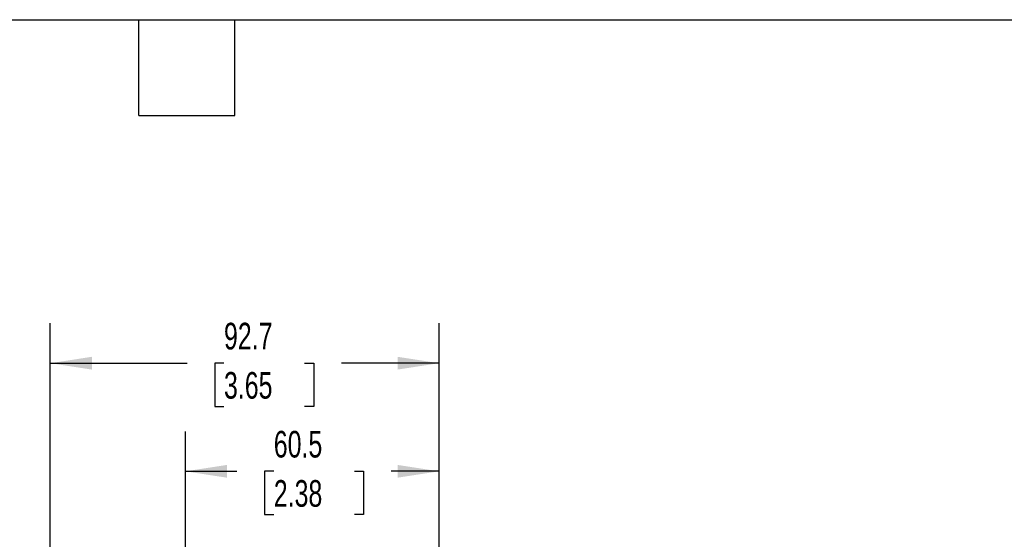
# Model space of a CAD drawing. Header units: millimetres. Extents: x 19 to 819, y 19 to 629.
# Tile 18 of 30: x 379 to 614, y 505 to 629. Entities that reach past the tile are written whole.
import ezdxf

# ---------------------------------------------------------------- set-up
doc = ezdxf.new("R2010")
doc.units = ezdxf.units.MM
doc.header["$LTSCALE"] = 3
doc.layers.add('DIMENSIONS', color=140, linetype='Continuous', lineweight=25)
doc.layers.add('TEXT', color=140, linetype='Continuous', lineweight=25)
doc.styles.add('SLDTEXTSTYLE0', font='TXT', dxfattribs={"width": 0.7})
doc.dimstyles.new('SLDDIMSTYLE0', dxfattribs={"dimtxt": 6.474023, "dimasz": 9.906, "dimexe": 0, "dimexo": 0.0625, "dimgap": 1.618506, "dimtad": 0, "dimtih": 1, "dimtoh": 1, "dimrnd": 1e-09, "dimzin": 12, "dimdsep": 46, "dimtxsty": 'SLDTEXTSTYLE0', "dimsah": 1, "dimcen": 0.09, "dimadec": 0, "dimazin": 3, "dimtfac": 1, "dimtofl": 0, "dimtmove": 0, "dimatfit": 3, "dimfxl": 0, "dimfrac": 2, "dimtolj": 1, "dimtzin": 12, "dimarcsym": 0})

# ---------------------------------------------------------------- blocks, each defined once
blk = doc.blocks.new('_D_10')
at = {"layer": 'DIMENSIONS'}
for p, q in [((418.77, 465.67), (418.77, 530.48)), ((479.27, 468.08), (479.27, 530.48)), ((418.77, 520.95), (431.08, 520.95)), ((439.86, 520.95), (437.68, 520.95)), ((437.68, 520.95), (437.68, 510.66)), ((459.09, 520.95), (461.27, 520.95)), ((461.27, 520.95), (461.27, 510.66)), ((479.27, 520.95), (467.87, 520.95)), ((437.68, 510.66), (439.86, 510.66)), ((461.27, 510.66), (459.09, 510.66))]:
    blk.add_line(p, q, dxfattribs=at)
for points in [[(418.77, 520.95), (428.68, 519.43), (428.68, 522.47)], [(479.27, 520.95), (469.37, 522.47), (469.37, 519.43)]]:
    blk.add_solid(points, dxfattribs=at)
at = {"layer": 'DIMENSIONS', "char_height": 6.35, "attachment_point": 1, "style": 'SLDTEXTSTYLE0'}
for s, insert in [('60.5', (439.86, 530.59)), ('2.38', (439.86, 518.85))]:
    blk.add_mtext(s, dxfattribs=dict(at, insert=insert))
blk = doc.blocks.new('_D_11')
at = {"layer": 'DIMENSIONS'}
for p, q in [((386.57, 440.08), (386.57, 556.26)), ((479.27, 468.08), (479.27, 556.26)), ((386.57, 546.73), (419.21, 546.73)), ((427.98, 546.73), (425.81, 546.73)), ((425.81, 546.73), (425.81, 536.44)), ((447.22, 546.73), (449.39, 546.73)), ((449.39, 546.73), (449.39, 536.44)), ((479.27, 546.73), (455.99, 546.73)), ((425.81, 536.44), (427.98, 536.44)), ((449.39, 536.44), (447.22, 536.44))]:
    blk.add_line(p, q, dxfattribs=at)
for points in [[(386.57, 546.73), (396.48, 545.21), (396.48, 548.26)], [(479.27, 546.73), (469.37, 548.26), (469.37, 545.21)]]:
    blk.add_solid(points, dxfattribs=at)
at = {"layer": 'DIMENSIONS', "char_height": 6.35, "attachment_point": 1, "style": 'SLDTEXTSTYLE0'}
for s, insert in [('92.7', (427.98, 556.37)), ('3.65', (427.98, 544.63))]:
    blk.add_mtext(s, dxfattribs=dict(at, insert=insert))

msp = doc.modelspace()

# ---------------------------------------------------------------- linework, layer by layer
at = {"layer": 'TEXT'}
for p, q in [((19.05, 628.65), (819.15, 628.65)), ((407.67, 605.79), (407.67, 628.65)), ((430.53, 605.79), (430.53, 628.65)), ((407.67, 605.79), (430.53, 605.79))]:
    msp.add_line(p, q, dxfattribs=at)

# ---------------------------------------------------------------- dimensions: what is measured, and where the dimension line sits
at = {"layer": 'DIMENSIONS'}
for base, p2, picture, middle in [((386.573, 546.731), (386.573, 436.27), '_D_11', (437.599, 546.731)), ((418.773, 520.951), (418.773, 461.856), '_D_10', (449.475, 520.951))]:
    dim = msp.add_linear_dim(base=base, p1=(479.273, 464.27), p2=p2, dimstyle='SLDDIMSTYLE0', dxfattribs=at)
    dim.commit()
    dim.dimension.update_dxf_attribs({"geometry": picture, "text_midpoint": middle, "dimtype": 160})

doc.saveas('drawing.dxf')
